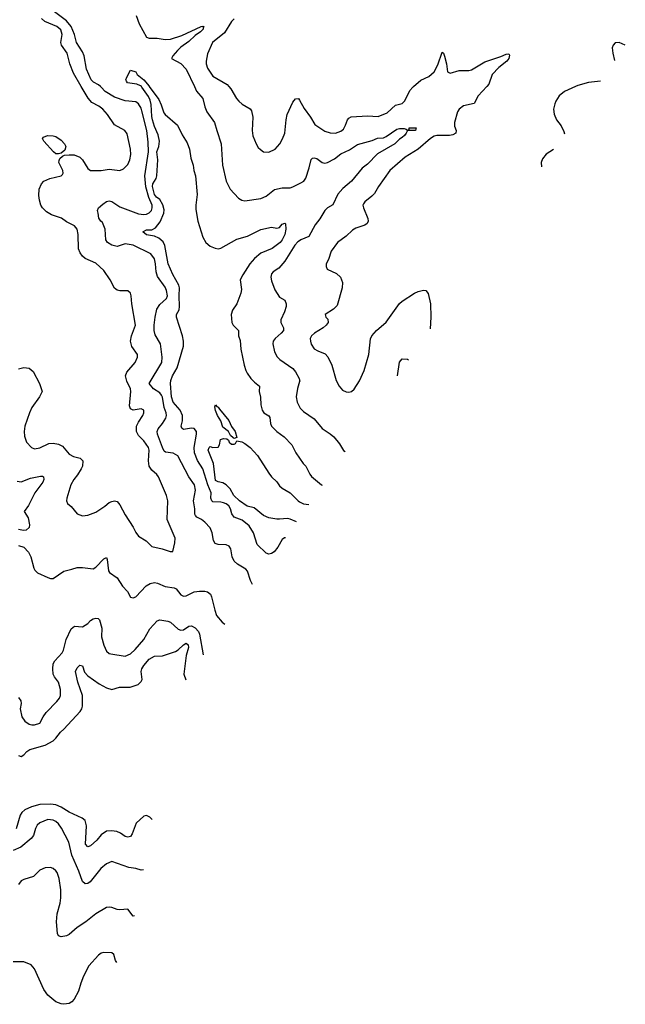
# Model space of a CAD drawing. Header units: inches. Extents: x 2143765 to 2212928, y 878963 to 1017374.
# Tile 117 of 256: x 2207899 to 2212445, y 923111 to 930502. Entities that reach past the tile are written whole.
import ezdxf

# ---------------------------------------------------------------- set-up
doc = ezdxf.new("R2010")
doc.units = ezdxf.units.IN
doc.header["$MEASUREMENT"] = 0
for name, color, linetype in [('C2902', 7, 'Continuous'), ('C2903', 7, 'Continuous'), ('C2912', 7, 'Continuous'), ('C2913', 7, 'Continuous')]:
    doc.layers.add(name, color=color, linetype=linetype)

msp = doc.modelspace()

# ---------------------------------------------------------------- linework, layer by layer
at = {"layer": 'C2902', "color": 5}
for points, elevation in [([(2207890, 927881.5), (2207930, 927892.2), (2207970, 927886), (2208000.9, 927860.9), (2208047.9, 927770), (2208067.6, 927710), (2208049, 927670), (2207990.3, 927590), (2207971.7, 927550), (2207937, 927450), (2207932, 927410), (2207935.1, 927375.1), (2207950.4, 927330), (2207988.2, 927290), (2208010, 927281.7), (2208050, 927287.9), (2208118.3, 927321.7), (2208150, 927323.7), (2208190, 927316.3), (2208219.6, 927299.6), (2208270, 927240.3), (2208303.1, 927223.1), (2208353.4, 927210), (2208374.3, 927190), (2208370.2, 927150.2), (2208361.5, 927130), (2208334.2, 927085.8), (2208304.7, 927050), (2208283.5, 927010), (2208252.2, 926910), (2208250.4, 926890), (2208259.1, 926870), (2208286.7, 926846.7), (2208330, 926793.4), (2208370, 926779.1), (2208410, 926783.8), (2208470, 926804.2), (2208539.5, 926850), (2208570, 926877.1), (2208590, 926886.7), (2208610, 926890.4), (2208630, 926884.9), (2208650, 926860.4), (2208690, 926786.4), (2208752.2, 926692.2), (2208770, 926654), (2208790, 926625.5), (2208848, 926590), (2208890, 926548.9), (2208969.5, 926530.5), (2209029.1, 926510.9), (2209048.7, 926511.3), (2209064.4, 926575.6), (2209065.4, 926610), (2209006, 926750), (2209010.7, 926890), (2209002, 926930), (2208941.3, 927070), (2208927.7, 927087.7), (2208890, 927120.5), (2208870.7, 927150.7), (2208865.7, 927190), (2208871.9, 927270), (2208867, 927290), (2208830, 927340.4), (2208790, 927380.5), (2208776.2, 927410), (2208776.5, 927450), (2208790, 927481.3), (2208823.1, 927530), (2208830.9, 927550), (2208832.1, 927570), (2208810, 927580.9), (2208750, 927572), (2208730, 927581.6), (2208723, 927603), (2208734.1, 927710), (2208730.4, 927730), (2208702.6, 927790), (2208693.8, 927830), (2208704.3, 927855.7), (2208765.1, 927930), (2208783.1, 927970), (2208782.6, 927990), (2208742.2, 928050), (2208731.6, 928090), (2208738.9, 928130), (2208768.7, 928210), (2208739.8, 928370), (2208736.4, 928430), (2208730, 928449.2), (2208710, 928467.3), (2208650, 928465.7), (2208630, 928473), (2208610, 928487.8), (2208578, 928550), (2208530, 928618.4), (2208470, 928673.6), (2208390.8, 928710.8), (2208370, 928728), (2208352.4, 928752.4), (2208341.3, 928781.3), (2208338.5, 928890), (2208329.5, 928930), (2208310, 928954.5), (2208250, 928984.7), (2208213.5, 929013.5), (2208136.7, 929036.7), (2208099.9, 929059.9), (2208070.9, 929090), (2208058.5, 929110), (2208047.2, 929147.2), (2208042.9, 929182.9), (2208045.3, 929230), (2208063.5, 929270), (2208079.7, 929290), (2208126.6, 929310), (2208209.3, 929330), (2208219.3, 929340.7), (2208225.1, 929350), (2208223.7, 929370), (2208193.3, 929430), (2208194.8, 929445.2), (2208200.7, 929459.3), (2208221.3, 929478.7), (2208235.2, 929484.8), (2208270, 929489), (2208306.9, 929486.9), (2208350.7, 929470.7), (2208371.6, 929450), (2208410, 929386), (2208430, 929370.7), (2208510, 929370.3), (2208570, 929379.1), (2208650, 929370.3), (2208678.4, 929381.6), (2208710, 929414.4), (2208725.8, 929450), (2208734.4, 929490), (2208731.6, 929530), (2208705.5, 929645.5), (2208687.6, 929670), (2208610, 929713.7), (2208557.6, 929790), (2208523.5, 929830), (2208493.5, 929853.5), (2208440.7, 929880.7), (2208413.1, 929913.1), (2208361.8, 930000)], 380), ([(2209648, 926263.2), (2209632.8, 926292.8), (2209610, 926362), (2209596.5, 926376.5), (2209534.5, 926414.5), (2209510, 926438), (2209494.6, 926470), (2209483.5, 926530), (2209471.4, 926551.4), (2209450, 926560.4), (2209390, 926562.7), (2209367.6, 926570), (2209352.9, 926592.9), (2209343.1, 926650), (2209328.2, 926688.2), (2209288.2, 926730), (2209263.5, 926750), (2209228.3, 926768.3), (2209219.6, 926779.6), (2209213.5, 926790), (2209212.9, 926830), (2209202.7, 926890), (2209219.8, 926970), (2209212.4, 927010), (2209168.7, 927070), (2209087.5, 927227.5), (2209050, 927248.9), (2208994.9, 927254.9), (2208983.8, 927263.8), (2208970, 927289.7), (2208934.5, 927390), (2208931.6, 927410), (2208937.8, 927430), (2208971.6, 927470), (2208995.8, 927510), (2209000.6, 927530), (2208998.4, 927550), (2208983.1, 927590), (2208970, 927667.6), (2208963, 927683), (2208950, 927700.2), (2208902.6, 927730), (2208872.3, 927770), (2208965.6, 927930), (2208967.8, 927970), (2208957.2, 928070), (2208916.8, 928136.8), (2208909.2, 928169.2), (2208908.8, 928210), (2208914.9, 928270), (2208929.1, 928330), (2208950, 928364.4), (2209000.9, 928410), (2209008.7, 928430), (2209000.7, 928470), (2208990, 928494.3), (2208933.5, 928573.5), (2208923.2, 928610), (2208919.4, 928670), (2208910, 928706.6), (2208884.5, 928744.5), (2208750, 928809.8), (2208690, 928819.4), (2208630, 928800.3), (2208590, 928809.8), (2208558.5, 928830), (2208547, 928850), (2208540.7, 928930), (2208520.9, 928980.9), (2208507.8, 928990), (2208493, 929013), (2208489.3, 929049.3), (2208482, 929070), (2208491.6, 929090), (2208522.7, 929117.3), (2208550, 929137.8), (2208570, 929143.5), (2208590, 929137.7), (2208650, 929096.8), (2208790, 929044.7), (2208830, 929039.8), (2208850, 929042.5), (2208870, 929051.3), (2208887.7, 929070), (2208893.6, 929090), (2208893, 929110), (2208868, 929168), (2208846.8, 929246.8), (2208839.3, 929330), (2208865.6, 929510), (2208863.6, 929583.6), (2208852.4, 929670), (2208817.2, 929817.2), (2208810, 929839.1), (2208790, 929871.7), (2208770, 929884.6), (2208690, 929893.2), (2208610, 929921.7), (2208542, 929962), (2208510, 929995.7), (2208504.7, 930000)], 360), ([(2209893.3, 926612.9), (2209886.9, 926613.1), (2209870, 926601.3), (2209836.9, 926543.1), (2209810, 926508.4), (2209790, 926494.7), (2209770, 926489.8), (2209750, 926496.4), (2209682.7, 926562.7), (2209654.8, 926650), (2209622.4, 926702.4), (2209570, 926746.2), (2209509.1, 926769.1), (2209491.7, 926791.7), (2209482.8, 926830), (2209470, 926853), (2209450, 926868.6), (2209430, 926876.3), (2209410, 926881.3), (2209350, 926883.6), (2209341.4, 926890), (2209333.1, 926910), (2209335.4, 926950), (2209310.4, 927010), (2209274, 927130), (2209233.3, 927193.3), (2209212, 927250), (2209209.9, 927290.1), (2209227, 927390), (2209226, 927410), (2209210, 927434.2), (2209190, 927436.8), (2209130, 927425), (2209115.1, 927435.1), (2209112.1, 927450), (2209120.8, 927490), (2209121, 927530), (2209104.7, 927570), (2209050, 927630), (2209039.1, 927670), (2209031.9, 927770), (2209033.5, 927793.5), (2209045, 927830), (2209082.3, 927890), (2209127.8, 928052.2), (2209128, 928090), (2209121.1, 928130), (2209075.4, 928270), (2209077.1, 928290), (2209095.3, 928324.7), (2209099.9, 928350), (2209095.2, 928430), (2209098, 928490), (2209094.2, 928510), (2209048.7, 928588.7), (2209013, 928670), (2208987.9, 928807.9), (2208975.4, 928835.4), (2208943.2, 928863.2), (2208910, 928877.4), (2208850, 928887.9), (2208824.5, 928910), (2208850, 928924.9), (2208890, 928924.2), (2208919.7, 928940.3), (2208954, 928986), (2208982.2, 929050), (2208984.2, 929075.8), (2208973.4, 929113.4), (2208951.4, 929151.3), (2208926.5, 929170), (2208910, 929189.4), (2208897.1, 929250), (2208899.7, 929270), (2208922.9, 929310), (2208929.5, 929330), (2208936.4, 929450), (2208929.5, 929510), (2208944.2, 929550), (2208948.8, 929591.2), (2208938.6, 929638.6), (2208910, 929700.3), (2208895.3, 929750), (2208890, 929775.3), (2208886.3, 929866.3), (2208878.2, 929898.2), (2208865.1, 929925.1), (2208816.7, 929996.7), (2208812.8, 930000)], 340), ([(2208872.3, 930000), (2208943, 929903), (2208962.2, 929862.2), (2208982, 929802), (2208990.7, 929790), (2209084.9, 929710), (2209118.2, 929638.2), (2209156.7, 929576.7), (2209172.9, 929530), (2209183.4, 929463.4), (2209201.6, 929410), (2209206.4, 929370), (2209218.4, 929330), (2209232.6, 929190), (2209222.3, 929110), (2209222.4, 929077.6), (2209235.9, 928990), (2209273.7, 928870), (2209297.1, 928830), (2209330, 928802.4), (2209366.1, 928786.1), (2209390, 928782.6), (2209410, 928787.4), (2209530, 928853.6), (2209610, 928878.3), (2209710, 928928.5), (2209790, 928944.2), (2209830, 928937), (2209850, 928942), (2209870, 928966.4), (2209890, 928974.6), (2209894.9, 928970), (2209897.3, 928930), (2209890.6, 928890), (2209870, 928850.8), (2209853.4, 928830), (2209794.8, 928785.2), (2209710, 928749.4), (2209661.4, 928710), (2209627.9, 928670), (2209573.9, 928586.1), (2209554.4, 928550), (2209563.4, 928476.6), (2209558.7, 928450), (2209530.3, 928370), (2209497.2, 928322.8), (2209487, 928290), (2209492.4, 928230), (2209502.4, 928210), (2209541.6, 928170), (2209542.4, 928130), (2209553.8, 928093.8), (2209558, 928030), (2209583.6, 927910), (2209597.4, 927870), (2209606, 927850), (2209633.7, 927810), (2209661.1, 927781.1), (2209700.5, 927750), (2209697, 927710), (2209707.8, 927667.8), (2209710.3, 927610), (2209718.3, 927570), (2209732.4, 927550), (2209769.2, 927529.2), (2209776.9, 927516.9), (2209782, 927470), (2209790.3, 927450), (2209828.7, 927410), (2209884.2, 927370), (2209942.6, 927310), (2209971.8, 927250), (2210000, 927209.6)], 340), ([(2209210.4, 930000), (2209226.3, 929966.3), (2209274.7, 929910), (2209287.9, 929847.9), (2209303.2, 929810), (2209362.7, 929730), (2209378, 929670), (2209412.7, 929570), (2209420.8, 929410), (2209450.3, 929290), (2209478.4, 929230), (2209542.2, 929162.2), (2209566.8, 929146.8), (2209590, 929143.6), (2209710, 929160.2), (2209750, 929177.8), (2209811.9, 929228.1), (2209870, 929240.3), (2209930, 929241.1), (2209950, 929246.3), (2210000, 929272.1)], 360), ([(2209470.2, 930000), (2209484.3, 929984.3), (2209527, 929910), (2209544.9, 929890), (2209570, 929868.8), (2209630, 929832.2), (2209639, 929819), (2209649.1, 929770), (2209643.1, 929670), (2209650, 929631.3), (2209674.9, 929570), (2209690, 929544), (2209707.1, 929527.1), (2209730.4, 929510.4), (2209770, 929507), (2209816.2, 929530), (2209851.3, 929570), (2209872.7, 929607.3), (2209889.8, 929650), (2209899.1, 929750), (2209908.2, 929790), (2209950, 929882.4), (2209970, 929908.4), (2209991.6, 929911.6), (2210000, 929896.9)], 380), ([(2210000, 928843), (2209986.4, 928833.6), (2209965.5, 928810), (2209890, 928689.7), (2209843.5, 928636.5), (2209801.7, 928610), (2209790, 928593.6), (2209785.4, 928570), (2209790, 928541), (2209814.6, 928474.6), (2209850, 928418.8), (2209890, 928398), (2209899.1, 928370), (2209899.3, 928350), (2209887.6, 928310), (2209858.5, 928250), (2209859.6, 928230), (2209878.9, 928190), (2209878.9, 928170), (2209862.7, 928150), (2209817.3, 928110), (2209801.5, 928090), (2209799.6, 928070), (2209812.7, 928010), (2209832, 927972.1), (2209852, 927952.1), (2209950, 927883.1), (2209970, 927859.3), (2209998, 927810), (2210000, 927797)], 360), ([(2210000, 927786.1), (2209985.5, 927734.5), (2209974.6, 927670), (2209982.6, 927630), (2210000, 927596)], 360), ([(2209976.7, 926731.7), (2209930, 926753.7), (2209910, 926757.5), (2209850, 926751.6), (2209830, 926754), (2209770, 926764.1), (2209730, 926779.8), (2209658.9, 926838.9), (2209606, 926850), (2209550, 926890.9), (2209507.6, 926930), (2209480.1, 926980.1), (2209450, 927009.6), (2209424.9, 927024.9), (2209390, 927032), (2209370, 927043.7), (2209354.5, 927170), (2209314, 927270), (2209322, 927290), (2209330, 927298), (2209350, 927292), (2209390, 927294), (2209398, 927310), (2209406, 927350), (2209430, 927358), (2209455.3, 927355.3), (2209465.4, 927345.4), (2209471.3, 927330), (2209490, 927316), (2209510, 927316), (2209519.3, 927320.7), (2209530, 927342), (2209567.7, 927332.3), (2209590, 927321.3), (2209630, 927290.2), (2209684.1, 927230), (2209770, 927097.1), (2209790, 927070.4), (2209830, 927032.7), (2209850, 927003.8), (2209870, 926986.4), (2209930, 926951.6), (2209989.4, 926889.4), (2210000, 926883.7)], 320), ([(2207879.2, 927039.2), (2207910, 927033.8), (2207979.9, 927060.1), (2208055.3, 927075.3), (2208070, 927075.5), (2208077.3, 927070), (2208080.4, 927050), (2208072.6, 927030), (2208013.4, 926950), (2207964.4, 926855.6), (2207933.4, 926810), (2207961.9, 926761.9), (2207972.7, 926710), (2207970.5, 926689.5), (2207948.9, 926671.1), (2207928, 926668), (2207890, 926674.7)], 360), ([(2207890, 926554.9), (2207930, 926542.6), (2207966.1, 926506.1), (2207982.7, 926470), (2208005.1, 926385.1), (2208013, 926370), (2208034, 926350), (2208110, 926314.9), (2208130, 926308.2), (2208150, 926308), (2208230, 926362.4), (2208290, 926376.3), (2208330, 926390.8), (2208369.4, 926390.6), (2208450, 926379.1), (2208470, 926393), (2208530, 926455.8), (2208550, 926464.9), (2208556.5, 926450), (2208565.1, 926365.1), (2208573.5, 926353.5), (2208630, 926312), (2208670, 926250.4), (2208708, 926210), (2208730, 926167.3), (2208750, 926162), (2208770, 926170.5), (2208848, 926252), (2208879.3, 926270), (2208910, 926276.9), (2208932.6, 926272.6), (2208990, 926247.8), (2209057.8, 926237.8), (2209072.7, 926230), (2209110, 926186), (2209130, 926175.8), (2209150, 926176.5), (2209210, 926206.5), (2209250, 926212.6), (2209290, 926211.6), (2209310, 926206.3), (2209330.3, 926190), (2209340.2, 926170), (2209363.2, 926070), (2209376.9, 926030), (2209419.3, 925979.3), (2209438.1, 925964.1)], 360), ([(2207890, 925413.1), (2207908.9, 925388.9), (2207910.2, 925370), (2207903.6, 925330), (2207914.7, 925270), (2207937.2, 925237.2), (2207970, 925213.8), (2207990, 925208.2), (2208010, 925209.2), (2208050, 925221.6), (2208075.8, 925270), (2208098.8, 925301.2), (2208177.1, 925382.9), (2208197.6, 925410), (2208205.6, 925430), (2208206.3, 925473.7), (2208189.8, 925530), (2208159.4, 925570), (2208150.6, 925590), (2208147.1, 925630), (2208150, 925666), (2208162, 925690), (2208218.2, 925750), (2208227.4, 925770), (2208248.8, 925850), (2208285.3, 925930), (2208310, 925948.9), (2208370, 925945), (2208409.8, 925970), (2208430, 925992.3), (2208450, 926005.6), (2208470.2, 926010.2), (2208487.7, 926007.8), (2208497.8, 925997.8), (2208515.6, 925935.6), (2208512.8, 925870), (2208530, 925806), (2208550, 925761.1), (2208570, 925745.5), (2208582.2, 925742.2), (2208690, 925725.3), (2208730, 925740.7), (2208765.7, 925774.3), (2208830.8, 925850), (2208876, 925930), (2208930, 925988.7), (2208950, 925996.9), (2209010, 925987.9), (2209030, 925980.2), (2209090, 925926), (2209110, 925918.8), (2209130, 925922.6), (2209170, 925949.2), (2209190, 925952.8), (2209216.8, 925936.8), (2209240.2, 925910), (2209249, 925889), (2209277.5, 925735.2)], 340), ([(2207890, 924978), (2207910, 924970.6), (2207930, 924984.9), (2207951.6, 925010), (2207975.6, 925024.5), (2208090, 925057.5), (2208149.9, 925090.1), (2208170.9, 925109.1), (2208205.2, 925154.8), (2208230, 925175.3), (2208352.2, 925310), (2208364.5, 925330), (2208369.8, 925350), (2208369.9, 925430), (2208335.6, 925530), (2208318.4, 925610), (2208330, 925637.6), (2208350, 925656.1), (2208370, 925653), (2208385.1, 925605.1), (2208410, 925576.1), (2208495.8, 925515.8), (2208550, 925486.3), (2208590, 925475.3), (2208648.9, 925491.1), (2208728.8, 925491.2), (2208787.4, 925512.6), (2208810, 925533.7), (2208817.3, 925550), (2208811.4, 925610), (2208815.8, 925630), (2208830, 925655), (2208870, 925702.9), (2208910, 925723.8), (2208970, 925726.5), (2209070, 925758.4), (2209090, 925771.6), (2209129.3, 925810.7), (2209150, 925821.2), (2209164.1, 925810), (2209167.3, 925790), (2209147.8, 925730), (2209131.8, 925590), (2209145.5, 925547)], 320), ([(2208894, 924498), (2208890, 924499.6), (2208875.3, 924515.3), (2208850, 924528.6), (2208830, 924523.5), (2208774.6, 924470), (2208743.6, 924390), (2208730, 924371.5), (2208710, 924366), (2208690, 924371.1), (2208655.7, 924395.7), (2208627.2, 924407.2), (2208587.1, 924412.9), (2208550.1, 924409.9), (2208510, 924384.1), (2208477.1, 924342.9), (2208430, 924300.3), (2208410, 924292.9), (2208393.6, 924313.6), (2208399.6, 924450), (2208390.4, 924490.4), (2208368.1, 924508.1), (2208270, 924553.1), (2208210, 924590.3), (2208170, 924607.7), (2208130, 924612.6), (2208049.4, 924610.6), (2207986.6, 924593.4), (2207938, 924570), (2207915.5, 924550), (2207903.3, 924530), (2207871.5, 924428.5)], 320), ([(2208829.6, 924119.6), (2208810, 924118.7), (2208770, 924131.3), (2208718.4, 924138.4), (2208590, 924183), (2208550, 924165.4), (2208509.4, 924130.6), (2208428.4, 924030), (2208410, 924016.9), (2208390, 924015.8), (2208370, 924034), (2208343.7, 924110), (2208289.9, 924230), (2208268.7, 924328.7), (2208212.8, 924432.8), (2208190, 924464.7), (2208170, 924482.4), (2208150, 924493.5), (2208110, 924498.9), (2208050, 924474), (2208030, 924455.8), (2208017.6, 924430), (2208002.6, 924377.4), (2207985.4, 924354.6), (2207908.4, 924291.6), (2207850, 924266.8)], 340), ([(2208760.6, 923774.6), (2208750, 923773.6), (2208710, 923824.7), (2208650, 923819.7), (2208630, 923822.4), (2208590, 923838.7), (2208570, 923841.3), (2208550, 923837.4), (2208470, 923791), (2208394.9, 923730), (2208330, 923688.2), (2208270, 923634.7), (2208250, 923624.5), (2208210, 923616.4), (2208190, 923624.5), (2208182.7, 923642.7), (2208175.7, 923730), (2208180.6, 923790), (2208203.2, 923870), (2208209.2, 923910), (2208208.4, 923970), (2208195.4, 924055.4), (2208179.3, 924099.3), (2208170, 924113.3), (2208150, 924129.7), (2208130, 924137.4), (2208090, 924135.4), (2208050, 924116.9), (2208001.6, 924070), (2207931.5, 924048.5), (2207910, 924036.9), (2207889, 924011)], 360), ([(2208628.3, 923425.4), (2208619.1, 923439.1), (2208605.6, 923485.6), (2208590, 923497), (2208530, 923499.6), (2208510, 923494), (2208490, 923479.5), (2208419.4, 923400.6), (2208377.6, 923322.4), (2208356.9, 923270), (2208341.1, 923210), (2208309.1, 923150.9), (2208290, 923129.7), (2208270, 923117.4), (2208230, 923111.1), (2208210, 923113.5), (2208170, 923129.8), (2208110, 923178.5), (2208081.1, 923221.1), (2208010, 923377.2), (2207986.5, 923406.5), (2207930, 923429.6), (2207850, 923429.7)], 380)]:
    msp.add_lwpolyline(points, dxfattribs=dict(at, elevation=elevation))
for points, elevation in [([(2208190, 929494.2), (2208170, 929496.2), (2208152.8, 929510), (2208081.5, 929590), (2208071.3, 929610), (2208079.1, 929620.9), (2208106.8, 929633.2), (2208150, 929631.5), (2208170, 929624.8), (2208210, 929597.8), (2208236.1, 929570), (2208246, 929550), (2208238, 929522), (2208210, 929501)], 380), ([(2209510, 927359), (2209502.7, 927362.7), (2209481.2, 927381.2), (2209466, 927410), (2209424.4, 927444.4), (2209409.7, 927490), (2209385.1, 927530), (2209368.7, 927568.7), (2209364.4, 927595.6), (2209369.5, 927610.5), (2209378.5, 927598.5), (2209390, 927594.4), (2209398.5, 927578.5), (2209470, 927492.8), (2209489.1, 927449.1), (2209516.1, 927410), (2209530, 927366)], 320)]:
    msp.add_lwpolyline(points, close=True, dxfattribs=dict(at, elevation=elevation))
at = {"layer": 'C2903', "color": 5}
for points, elevation in [([(2208504.7, 930000), (2208490, 930012), (2208452.3, 930032.3), (2208436.8, 930050), (2208401.7, 930130), (2208384, 930230), (2208370, 930260.7), (2208325.8, 930330), (2208309.9, 930390.1), (2208285, 930450), (2208250, 930493.9), (2208161.2, 930561.2)], 360), ([(2208361.8, 930000), (2208301.9, 930101.9), (2208276.5, 930170), (2208256.5, 930250), (2208213.2, 930310), (2208207.9, 930330), (2208217.1, 930390), (2208206.9, 930426.9), (2208177.7, 930450), (2208087.8, 930487.8), (2208063, 930510)], 380), ([(2208773.6, 930533.6), (2208797.2, 930470), (2208850, 930370.4), (2208870, 930362.3), (2208930, 930364.5), (2208990, 930352.3), (2209030, 930356.8), (2209115.9, 930384.1), (2209260.7, 930450), (2209273.3, 930453.3), (2209282, 930450), (2209276.5, 930443.5), (2209275.8, 930430), (2209256.5, 930410), (2209217, 930383), (2209170, 930338), (2209110, 930296), (2209083.2, 930270), (2209048.9, 930230), (2209039.1, 930210), (2209110, 930173.2), (2209149.3, 930130), (2209210.4, 930000)], 360), ([(2209510, 930509.7), (2209490, 930487.6), (2209437.3, 930402.7), (2209346.5, 930330), (2209310, 930246), (2209299.7, 930190), (2209300.2, 930170), (2209310, 930138), (2209350, 930078.7), (2209455.9, 930015.9), (2209470.2, 930000)], 380), ([(2208812.8, 930000), (2208805.8, 930005.8), (2208778.4, 930018.4), (2208708.9, 930028.9), (2208700.4, 930040.4), (2208696.9, 930050), (2208703, 930070), (2208730, 930122.8), (2208770, 930110.6), (2208781.1, 930090), (2208830, 930051.7), (2208870, 930003.1), (2208872.3, 930000)], 340)]:
    msp.add_lwpolyline(points, dxfattribs=dict(at, elevation=elevation))
at = {"layer": 'C2912', "color": 5}
for points, elevation in [([(2210000, 929896.9), (2210035.1, 929835.1), (2210082.3, 929770), (2210114.8, 929714.8), (2210190, 929666), (2210230, 929652.9), (2210270, 929650.3), (2210310, 929664.6), (2210330, 929681.3), (2210345.7, 929710), (2210358.7, 929750), (2210370, 929763.8), (2210386.9, 929773.1), (2210510, 929780.7), (2210590, 929776.5), (2210657, 929803), (2210720.6, 929859.4), (2210770, 929874), (2210790, 929892), (2210828.9, 929970), (2210850, 929995.5), (2210855.2, 930000)], 380), ([(2211404.9, 930000), (2211340.2, 929930), (2211310, 929873.6), (2211230, 929856.1), (2211197.6, 929830), (2211186.3, 929810), (2211164.1, 929730), (2211164.1, 929704.1), (2211174.9, 929670), (2211172.4, 929650), (2211150, 929638.5), (2211126.6, 929633.4), (2211030, 929633.3), (2211010, 929627.3), (2210983.6, 929610), (2210890.6, 929529.4), (2210793.4, 929470), (2210677.4, 929370), (2210592.6, 929250), (2210561.7, 929198.3), (2210542.8, 929177.2), (2210490, 929135.6), (2210479.9, 929120.1), (2210475.8, 929110), (2210478.9, 929090), (2210513.4, 929010), (2210514.7, 928990), (2210507, 928973), (2210490, 928961), (2210423.6, 928936.4), (2210397.7, 928922.2), (2210350, 928876.9), (2210284.4, 928830), (2210236.2, 928763.8), (2210217.2, 928702.8), (2210200.7, 928670), (2210198.8, 928650), (2210206.8, 928630), (2210277.2, 928597.2), (2210308.2, 928570), (2210323.1, 928530), (2210318.9, 928490), (2210282.9, 928357.1), (2210255.5, 928330), (2210191, 928290), (2210197.3, 928270), (2210213.1, 928253.1), (2210215.3, 928230), (2210200.9, 928210), (2210176.1, 928190), (2210111.5, 928150), (2210089, 928130), (2210080.3, 928110), (2210081.1, 928090), (2210086.8, 928066.8), (2210110, 928032.7), (2210136.4, 928016.4), (2210192.9, 927992.9), (2210212.1, 927972.1), (2210241.3, 927910), (2210274.3, 927794.3), (2210298, 927750), (2210321.7, 927721.7), (2210350, 927707.7), (2210370, 927705.5), (2210390, 927710.5), (2210410, 927728), (2210450, 927790.6), (2210485.1, 927870), (2210519.8, 927990), (2210532.4, 928107.6), (2210543, 928130), (2210577.4, 928170), (2210650, 928232), (2210750, 928371.3), (2210771.3, 928390), (2210863.5, 928450), (2210890, 928461.1), (2210930, 928471.1), (2210948.9, 928468.9), (2210966.4, 928446.4), (2210983.6, 928370), (2210986, 928270), (2210979.5, 928181.1)], 380), ([(2212072.3, 930000), (2211990, 929963.6), (2211948.4, 929930), (2211923.1, 929890), (2211915.8, 929870), (2211906.4, 929830), (2211910, 929794), (2211930, 929750.8), (2211964.4, 929704.4), (2211983.9, 929663.9), (2211988.2, 929646.3)], 420), ([(2210000, 929272.1), (2210010, 929277.3), (2210031.2, 929290), (2210048, 929312.1), (2210072.9, 929390), (2210087.3, 929452.8), (2210097.6, 929462.4), (2210110, 929466.4), (2210130, 929460.3), (2210170.2, 929430.2), (2210190, 929425.8), (2210210, 929429.2), (2210262.7, 929457.3), (2210310, 929494.7), (2210374.2, 929525.8), (2210435.5, 929564.5), (2210544.4, 929595.6), (2210586, 929614), (2210630, 929616.5), (2210650, 929625), (2210730, 929679.5), (2210750, 929684.6), (2210784.4, 929684.4), (2210801, 929681), (2210810, 929672), (2210822, 929678), (2210822, 929690), (2210876, 929690), (2210870, 929669.8), (2210810, 929669.3), (2210801.1, 929650), (2210786.6, 929633.4), (2210770, 929616.9), (2210750, 929606), (2210714, 929570), (2210585.5, 929494.5), (2210510, 929417.4), (2210470, 929388.3), (2210390, 929289.7), (2210324.1, 929235.9), (2210286.8, 929193.2), (2210250, 929113), (2210210, 929088.7), (2210190, 929069.7), (2210152.4, 929007.6), (2210117.4, 928962.6), (2210070, 928874.7), (2210010, 928849.8), (2210000, 928843)], 360), ([(2211906.6, 929527.4), (2211850, 929492.3), (2211822.8, 929457.2), (2211814, 929430), (2211816.8, 929396.6)], 420), ([(2210735.9, 927828.6), (2210749.8, 927930.2), (2210770, 927955.5), (2210810, 927954), (2210818.6, 927948.3)], 360), ([(2210000, 927797), (2210001.1, 927790), (2210000, 927786.1)], 360), ([(2210000, 927596), (2210005.4, 927585.4), (2210030, 927562), (2210110, 927507.2), (2210170, 927434), (2210230, 927393.4), (2210256.4, 927370), (2210298.7, 927318.7), (2210328.9, 927268.9), (2210343.5, 927260.8)], 360), ([(2210000, 927209.6), (2210027.6, 927170), (2210047.2, 927150), (2210076.5, 927090), (2210090, 927072.4), (2210164.9, 927010), (2210168.7, 927007.8)], 340), ([(2210000, 926883.7), (2210030, 926867.3), (2210069.3, 926864)], 320)]:
    msp.add_lwpolyline(points, dxfattribs=dict(at, elevation=elevation))
at = {"layer": 'C2913', "color": 5}
for points, elevation in [([(2212445.3, 930312.1), (2212398, 930330), (2212370, 930329.2), (2212354, 930310), (2212346.4, 930290), (2212350.5, 930250), (2212364.8, 930194.8)], 420), ([(2210855.2, 930000), (2210911.3, 930048.7), (2210970, 930075), (2211010, 930111.1), (2211037.3, 930162.7), (2211070, 930259.1), (2211080.7, 930250), (2211088.3, 930228.3), (2211102.2, 930170), (2211110, 930111), (2211130, 930100.7), (2211198, 930122), (2211270, 930120.3), (2211290, 930126.3), (2211390, 930186), (2211510, 930225.7), (2211550, 930243.7), (2211570, 930246.8), (2211576.2, 930236.2), (2211571.2, 930210), (2211556.1, 930190), (2211496.9, 930143.1), (2211444.6, 930090), (2211421.8, 930018.2), (2211404.9, 930000)], 380), ([(2212259.8, 930041.9), (2212168.7, 930031.3), (2212090, 930007.8), (2212072.3, 930000)], 420)]:
    msp.add_lwpolyline(points, dxfattribs=dict(at, elevation=elevation))

doc.saveas('drawing.dxf')
